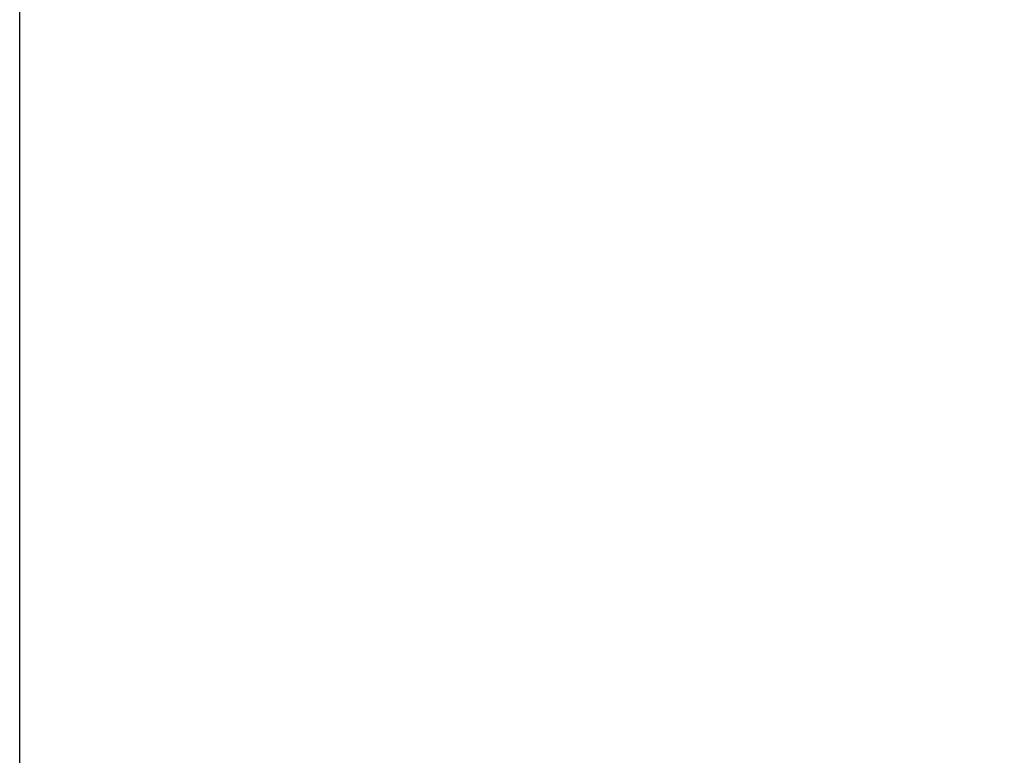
# Model space of a CAD drawing. Header units: inches. Extents: x 0 to 34, y 0 to 22.
# Tile 66 of 83: x 21.6 to 23, y 17.6 to 18.6. Entities that reach past the tile are written whole.
import ezdxf

# ---------------------------------------------------------------- set-up
doc = ezdxf.new("R2010")
doc.units = ezdxf.units.IN
doc.header["$LTSCALE"] = 1.87
doc.header["$MEASUREMENT"] = 0
doc.layers.get('0').update_dxf_attribs({"linetype": 'CONTINUOUS'})
doc.layers.add('DIMENSIONS', color=7, linetype='CONTINUOUS')
doc.styles.get("Standard").update_dxf_attribs({"font": 'txt', "width": 0.8})
doc.dimstyles.new('DIMSTYLE_1', dxfattribs={"dimtxt": 0.125, "dimasz": 0.18, "dimexe": 0.18, "dimexo": 0.0625, "dimgap": 0.09, "dimtad": 0, "dimtih": 1, "dimtoh": 1, "dimdec": 3, "dimzin": 4, "dimdsep": 46, "dimtxsty": 'STANDARD', "dimblk": '_FILLED', "dimblk1": '_FILLED', "dimblk2": '_FILLED', "dimcen": 0.09, "dimadec": 0, "dimazin": 0, "dimtp": 0.01, "dimtm": 0.01, "dimtfac": 1, "dimtdec": 3, "dimtofl": 0, "dimtmove": 0, "dimatfit": 3, "dimldrblk": '_FILLED', "dimfxl": 1, "dimtolj": 1, "dimtzin": 4, "dimarcsym": 0})

# ---------------------------------------------------------------- blocks, each defined once
blk = doc.blocks.new('_FILLED')
at = {"color": 0, "linetype": 'BYBLOCK'}
blk.add_solid([(0, 0), (-1, 0.1736), (-1, -0.1736)], dxfattribs=at)
blk = doc.blocks.new('*D5')
at = {"layer": 'DIMENSIONS', "color": 2, "linetype": 'CONTINUOUS'}
for p, q in [((21.5825, 16.2534), (21.5825, 19.6002)), ((28.0825, 16.2534), (28.0825, 19.6002)), ((21.5825, 19.4752), (24.9569, 19.4752)), ((28.0825, 19.4752), (26.4069, 19.4752))]:
    blk.add_line(p, q, dxfattribs=at)
at = {"layer": 'DIMENSIONS', "color": 2, "linetype": 'CONTINUOUS', "xscale": 0.18, "yscale": 0.18, "zscale": 0.18, "rotation": 180}
blk.add_blockref('_FILLED', (21.5825, 19.4752), dxfattribs=at)
at = {"layer": 'DIMENSIONS', "color": 2, "linetype": 'CONTINUOUS', "xscale": 0.18, "yscale": 0.18, "zscale": 0.18}
blk.add_blockref('_FILLED', (28.0825, 19.4752), dxfattribs=at)
at = {"layer": 'DIMENSIONS', "color": 2, "linetype": 'CONTINUOUS', "width": 0.8}
for s, p in [('[', (25.6444, 19.4127)), (']', (26.2444, 19.4127)), ('6.500', (25.0194, 19.4127)), ('165.1', (25.7444, 19.4127))]:
    blk.add_text(s, height=0.125, dxfattribs=at).set_placement(p)

msp = doc.modelspace()

# ---------------------------------------------------------------- dimensions: what is measured, and where the dimension line sits
at = {"layer": 'DIMENSIONS', "color": 2, "linetype": 'CONTINUOUS'}
dim = msp.add_linear_dim(base=(28.0825, 19.4752), p1=(21.5825, 16.2534), p2=(28.0825, 16.2534), dimstyle='DIMSTYLE_1', dxfattribs=at)
dim.commit()
dim.dimension.update_dxf_attribs({"geometry": '*D5', "text_midpoint": (25.6819, 19.4752), "dimtype": 160})

doc.saveas('drawing.dxf')
